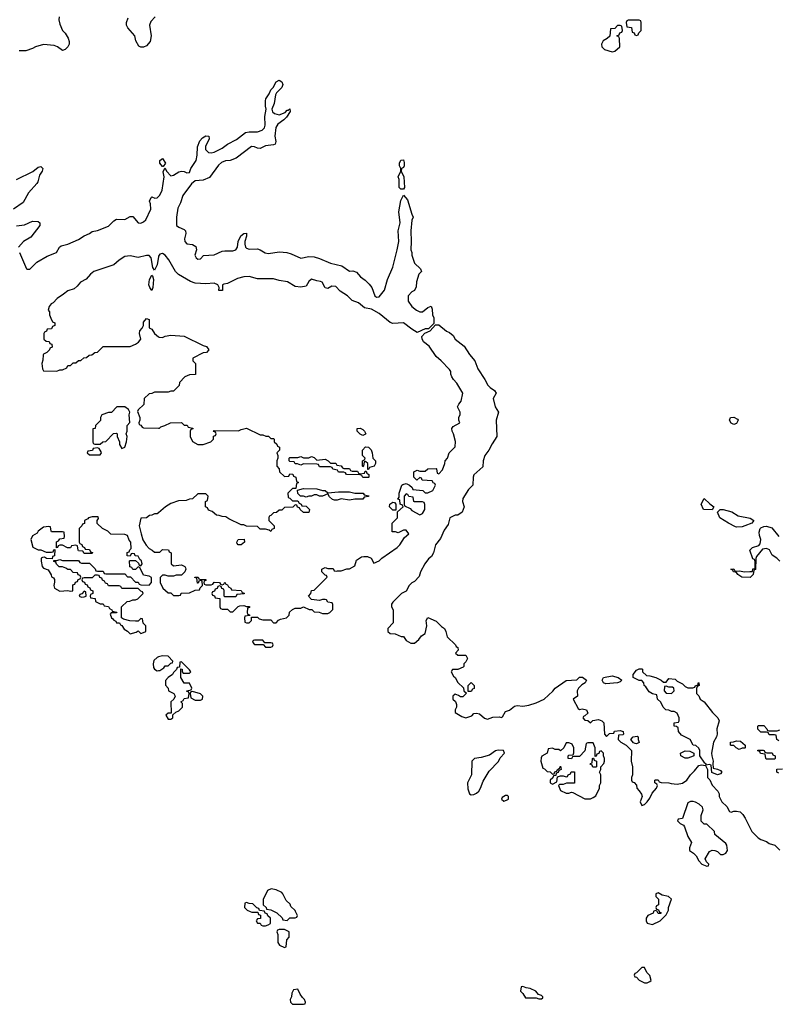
# Model space of a CAD drawing. Header units: inches. Extents: x 2735672 to 2903319, y 894031 to 1029782.
# Tile 142 of 167: x 2858975 to 2864571, y 919314 to 926590. Entities that reach past the tile are written whole.
import ezdxf

# ---------------------------------------------------------------- set-up
doc = ezdxf.new("R2010")
doc.units = ezdxf.units.IN
doc.header["$MEASUREMENT"] = 0
for name, color, linetype in [('C8952', 7, 'Continuous'), ('C8961', 7, 'Continuous'), ('C8962', 7, 'Continuous')]:
    doc.layers.add(name, color=color, linetype=linetype)

msp = doc.modelspace()

# ---------------------------------------------------------------- linework, layer by layer
at = {"layer": 'C8952', "color": 4, "elevation": 4}
for points in [[(2859266, 926610), (2859263, 926590), (2859270, 926558), (2859290, 926511.3), (2859310.7, 926490.7), (2859333.2, 926453.2), (2859338.8, 926430), (2859338.8, 926410), (2859330.8, 926390), (2859310, 926368.7), (2859290, 926362), (2859254, 926390), (2859230, 926400.5), (2859150, 926406), (2859092, 926390), (2859070, 926377.2), (2859019.5, 926360.5), (2858970, 926359.7)], [(2859976, 926610), (2859944.1, 926575.9), (2859934, 926550), (2859946, 926470), (2859938, 926430), (2859910, 926398), (2859890, 926386), (2859870, 926386), (2859855.3, 926395.3), (2859833.6, 926433.6), (2859824, 926470), (2859774, 926530), (2859764, 926550), (2859764, 926570), (2859775.5, 926604.5)], [(2858951, 925409), (2859072.1, 925467.9), (2859110, 925501), (2859130, 925504.7), (2859144.7, 925490), (2859141, 925470), (2859119.8, 925440.2), (2859108.3, 925391.7), (2859100.9, 925379.1), (2859040.5, 925310), (2859000.9, 925239.1), (2858929.3, 925190.7)], [(2858974, 924870), (2859026, 924750), (2859030, 924745.5), (2859050, 924747), (2859102, 924798), (2859176.6, 924843.4), (2859246, 924870), (2859269.2, 924910), (2859281.1, 924918.9), (2859330, 924930.4), (2859410, 924964.6), (2859450, 924992.7), (2859489, 925010), (2859510, 925024.9), (2859550, 925032.7), (2859630, 925064.6), (2859670, 925102.6), (2859690, 925114.9), (2859750, 925112.4), (2859790, 925136.3), (2859810, 925136.3), (2859850, 925088.2), (2859870, 925086.7), (2859890, 925097.1), (2859906.6, 925110), (2859944, 925190), (2859941.2, 925230), (2859934, 925250), (2859944.7, 925275.3), (2859950, 925282), (2859971.6, 925271.6), (2859990, 925274.8), (2860000, 925284.4)], [(2858950, 925065.7), (2859010, 925075.3), (2859070, 925100.4), (2859110, 925099.1), (2859122.8, 925090), (2859124, 925070), (2859055.9, 924984.1), (2859001.6, 924950), (2858966.7, 924910)], [(2860000, 924842.1), (2859999.2, 924840.8), (2859990, 924778), (2859970, 924738), (2859958, 924758), (2859945.1, 924830), (2859930, 924847), (2859910, 924848), (2859850, 924833.7), (2859790, 924844.4), (2859750, 924839.1), (2859710, 924812.8), (2859670, 924778.7), (2859521.6, 924730), (2859497.1, 924710), (2859466.3, 924673.7), (2859423.7, 924650), (2859399.7, 924620.3), (2859378, 924602), (2859330, 924586.6), (2859299.2, 924560.8), (2859250.8, 924530), (2859222, 924498), (2859206.8, 924490), (2859191.3, 924470), (2859184.7, 924444.7), (2859194, 924430), (2859194, 924410), (2859203.6, 924383.6), (2859218, 924358), (2859234, 924350), (2859234, 924330), (2859218, 924322), (2859210, 924306), (2859178, 924302), (2859172.7, 924287.3), (2859158, 924282), (2859154, 924270), (2859154, 924230), (2859170, 924214), (2859192.7, 924212.7), (2859198, 924198), (2859212.7, 924192.7), (2859214, 924170), (2859198, 924162), (2859194, 924150), (2859174, 924130), (2859150, 924118), (2859147.5, 924112.5), (2859145.4, 924074.6), (2859138, 924050), (2859142, 924010), (2859150, 923994), (2859250, 923992), (2859270, 924002), (2859290, 924002), (2859322, 924018), (2859330, 924034), (2859350, 924034), (2859370, 924054), (2859390, 924054), (2859408.4, 924071.6), (2859427.3, 924072.7), (2859448.4, 924091.6), (2859467.3, 924092.7), (2859488.4, 924111.6), (2859507.3, 924112.7), (2859528.4, 924131.6), (2859550, 924134), (2859590, 924174), (2859790, 924174), (2859830, 924192), (2859852.9, 924207.1), (2859868.7, 924230), (2859859.3, 924270), (2859861.2, 924290), (2859878, 924310), (2859888, 924330), (2859890, 924354), (2859910, 924382), (2859930, 924374), (2859932, 924312), (2859950, 924302), (2859970, 924272), (2860000, 924246.6)], [(2860000, 923838), (2859970, 923838), (2859951.6, 923828.4), (2859930, 923826), (2859894, 923790), (2859892.7, 923747.3), (2859850, 923706), (2859845.4, 923694.6), (2859862, 923650), (2859862, 923630), (2859854, 923610), (2859858, 923598), (2859870, 923594), (2859878, 923578), (2859890, 923574), (2860000, 923572.7)], [(2860000, 922946.4), (2859990, 922938), (2859970, 922938), (2859951.6, 922928.4), (2859932.7, 922927.3), (2859911.6, 922908.4), (2859870, 922906), (2859856, 922850), (2859870.7, 922790), (2859885.2, 922745.2), (2859907.5, 922707.5), (2859930, 922682), (2859954, 922670), (2859970, 922654), (2860000, 922654)], [(2860000, 921880.5), (2859990, 921878), (2859966, 921854), (2859961, 921830), (2859964, 921804), (2859970.7, 921790.7), (2859990, 921778.8), (2860000, 921779.9)]]:
    msp.add_lwpolyline(points, dxfattribs=at)
for points in [[(2859950, 924588), (2859935.3, 924610), (2859929.3, 924630), (2859934, 924670), (2859950, 924702), (2859956, 924696), (2859962.8, 924670), (2859958.8, 924610)], [(2859750, 923728), (2859692, 923728), (2859652.7, 923687.3), (2859630, 923688), (2859582, 923670), (2859572, 923650), (2859571.6, 923628.4), (2859534, 923590), (2859531.1, 923568.9), (2859514, 923566), (2859514, 923470), (2859518, 923458), (2859530, 923454), (2859570, 923454), (2859588.4, 923471.6), (2859610, 923474), (2859667.3, 923532.7), (2859690, 923534), (2859694, 923530), (2859694, 923510), (2859711.1, 923471.1), (2859712, 923450), (2859730, 923422), (2859750, 923432), (2859764, 923470), (2859768, 923510), (2859762, 923530), (2859768, 923550), (2859768, 923590), (2859787.3, 923612.7), (2859782, 923670), (2859788, 923690), (2859778, 923710)], [(2859550, 923426), (2859518, 923422), (2859512.7, 923407.3), (2859478, 923402), (2859474, 923390), (2859490, 923374), (2859570, 923374), (2859578, 923390), (2859576.4, 923396.4), (2859562, 923422)], [(2859510, 922917.2), (2859482, 922910), (2859478, 922902), (2859454, 922890), (2859452.7, 922867.3), (2859438, 922862), (2859434, 922850), (2859414, 922830), (2859414, 922730), (2859418, 922718), (2859432.7, 922712.7), (2859438, 922698), (2859454, 922690), (2859458, 922678), (2859490, 922674), (2859498, 922658), (2859512.7, 922652.7), (2859510, 922646), (2859450, 922646), (2859442, 922662), (2859410, 922666), (2859406, 922670), (2859402, 922702), (2859390, 922706), (2859358, 922702), (2859350, 922686), (2859328.4, 922688.4), (2859290, 922706), (2859270, 922706), (2859258, 922702), (2859254, 922690), (2859246, 922686), (2859247.3, 922732.7), (2859262, 922738), (2859270, 922754), (2859302, 922758), (2859306, 922770), (2859302, 922802), (2859290, 922806), (2859210, 922806), (2859206, 922810), (2859202, 922842), (2859190, 922846), (2859150, 922839), (2859112, 922810), (2859104.7, 922795.3), (2859070, 922775.3), (2859058, 922750), (2859071.6, 922691.6), (2859110, 922672), (2859131.6, 922671.6), (2859170, 922654), (2859210, 922654), (2859222, 922658), (2859227.3, 922672.7), (2859234, 922674), (2859232, 922628), (2859218, 922622), (2859214, 922606), (2859172.7, 922607.3), (2859158, 922618), (2859143.6, 922616.4), (2859134, 922610), (2859132, 922588), (2859140.7, 922550), (2859150, 922536), (2859183.6, 922523.6), (2859207.1, 922487.1), (2859210, 922474), (2859224.7, 922464.7), (2859232.7, 922452.7), (2859232.7, 922432.7), (2859225.5, 922410), (2859231.3, 922390), (2859270, 922366.8), (2859330, 922372), (2859350, 922366.8), (2859366, 922370), (2859367.3, 922412.7), (2859382, 922418), (2859387.3, 922432.7), (2859402, 922438), (2859407.3, 922452.7), (2859422, 922458), (2859426, 922470), (2859422, 922482), (2859407.3, 922487.3), (2859402, 922502), (2859370, 922506), (2859350, 922526), (2859330, 922526), (2859316.4, 922536.4), (2859290, 922546), (2859267.3, 922547.3), (2859247.3, 922567.3), (2859242, 922582), (2859227.3, 922587.3), (2859226, 922594), (2859250, 922594), (2859270, 922602), (2859290, 922594), (2859410, 922594), (2859418, 922578), (2859430, 922574), (2859490, 922574), (2859532.7, 922532.7), (2859538, 922518), (2859550, 922514), (2859590, 922514), (2859598, 922498), (2859610, 922494), (2859750, 922494), (2859770, 922474), (2859792.7, 922472.7), (2859830, 922434), (2859850, 922434), (2859858, 922418), (2859870, 922414), (2859930, 922412), (2859948, 922430), (2859947.3, 922467.3), (2859930, 922478), (2859890, 922486), (2859862, 922542), (2859850, 922546), (2859830, 922526), (2859810, 922526), (2859802, 922542), (2859787.3, 922547.3), (2859786, 922590), (2859790, 922594), (2859830, 922594), (2859852.7, 922572.7), (2859858, 922558), (2859870, 922554), (2859878, 922570), (2859875.3, 922590), (2859862, 922602), (2859850, 922626), (2859827.3, 922627.3), (2859822, 922642), (2859810, 922646), (2859798, 922642), (2859790, 922626), (2859767.3, 922627.3), (2859767.3, 922652.7), (2859782, 922658), (2859787.3, 922672.7), (2859798, 922682), (2859795.3, 922730), (2859784, 922744), (2859770, 922778), (2859750, 922786), (2859647.3, 922787.3), (2859626, 922810), (2859586, 922830), (2859547.3, 922867.3), (2859546, 922890), (2859556.4, 922903.6), (2859555.3, 922915.3)], [(2859550, 922486), (2859530, 922486), (2859510, 922466), (2859450, 922466), (2859438, 922462), (2859434, 922450), (2859438, 922438), (2859452.7, 922432.7), (2859458, 922418), (2859472.7, 922412.7), (2859478, 922398), (2859492.7, 922392.7), (2859498, 922378), (2859514, 922370), (2859514, 922350), (2859498, 922342), (2859494, 922330), (2859498, 922318), (2859532.7, 922312.7), (2859534, 922290), (2859570, 922274), (2859590, 922274), (2859598, 922258), (2859630, 922254), (2859638, 922238), (2859654, 922230), (2859658, 922218), (2859692.7, 922212.7), (2859690, 922206), (2859650, 922206), (2859642, 922198), (2859652, 922170), (2859663.5, 922163.5), (2859670, 922152), (2859684.7, 922144.7), (2859690, 922134), (2859712.7, 922132.7), (2859718, 922118), (2859730, 922114), (2859745.4, 922085.4), (2859770.9, 922070.9), (2859790, 922052), (2859835.3, 922064.7), (2859850, 922074), (2859870, 922054), (2859890, 922062), (2859906, 922070), (2859906, 922110), (2859886, 922130), (2859882, 922162), (2859870, 922166), (2859850, 922146), (2859830, 922146), (2859788.9, 922148.9), (2859740.4, 922160.4), (2859726, 922170), (2859726, 922250), (2859768.4, 922291.6), (2859787.3, 922292.7), (2859810, 922302), (2859830, 922302), (2859846, 922310), (2859886, 922350), (2859882, 922362), (2859870, 922366), (2859850, 922386), (2859730, 922386), (2859722, 922402), (2859710, 922406), (2859630, 922406), (2859622, 922422), (2859607.3, 922427.3), (2859602, 922442), (2859587.3, 922447.3), (2859582, 922462), (2859567.3, 922467.3), (2859562, 922482)], [(2859450, 922366), (2859432.7, 922347.3), (2859418, 922342), (2859414, 922330), (2859430, 922322), (2859450, 922324.7), (2859466, 922330), (2859462, 922362)]]:
    msp.add_lwpolyline(points, close=True, dxfattribs=at)
at = {"layer": 'C8961', "color": 4, "elevation": 4}
for points in [[(2860676.5, 920000), (2860690, 919994), (2860734, 919994), (2860738, 919978), (2860752.7, 919972.7), (2860752.7, 919947.3), (2860730, 919946), (2860723.6, 919936.4), (2860722, 919930), (2860730, 919914), (2860750, 919914), (2860758, 919898), (2860770, 919894), (2860790, 919894), (2860810, 919902), (2860826, 919910), (2860826, 919950), (2860807.3, 919967.3), (2860802, 919982), (2860787.3, 919987.3), (2860782.7, 920000)], [(2860854, 920000), (2860874, 919990), (2860912.7, 919952.7), (2860918, 919938), (2860950, 919934), (2860970, 919954), (2861010, 919954), (2861022, 919958), (2861026, 919970), (2861012.7, 920000)], [(2863657.3, 920000), (2863652.7, 919987.3), (2863614, 919970), (2863602, 919950), (2863602, 919930), (2863610, 919914), (2863650, 919904.7), (2863706, 919930), (2863750, 919974), (2863763, 920000)], [(2863697.3, 920000), (2863698, 919998), (2863714, 919990), (2863710, 919986), (2863690, 919986), (2863683, 920000)]]:
    msp.add_lwpolyline(points, dxfattribs=at)
for points in [[(2860930, 919866), (2860890, 919866), (2860878, 919862), (2860874, 919850), (2860882, 919830), (2860882, 919770), (2860894, 919750), (2860930, 919734), (2860942, 919738), (2860948.4, 919791.6), (2860966, 919810), (2860966, 919850)], [(2863590, 919586), (2863570, 919586), (2863530, 919546), (2863518, 919542), (2863514, 919530), (2863518, 919518), (2863530, 919514), (2863550, 919492), (2863590, 919472), (2863610, 919472), (2863630, 919482), (2863638, 919490), (2863630, 919526), (2863608, 919550)], [(2861030, 919426), (2860998, 919422), (2860983.6, 919396.4), (2860982, 919370), (2860972, 919350), (2860974, 919330), (2860990, 919314), (2861070, 919314), (2861082, 919318), (2861086, 919330), (2861078, 919350), (2861063.1, 919363.1), (2861046, 919390)], [(2862690, 919446), (2862678, 919442), (2862674, 919410), (2862690, 919394), (2862710, 919362), (2862790, 919362), (2862810, 919354), (2862830, 919354), (2862838, 919362), (2862838, 919370), (2862830, 919378), (2862807.3, 919387.3), (2862786, 919410), (2862746, 919430), (2862715.3, 919435.3)]]:
    msp.add_lwpolyline(points, close=True, dxfattribs=at)
at = {"layer": 'C8962', "color": 4}
for points, elevation in [([(2863410, 926546), (2863390, 926546), (2863370, 926526), (2863338, 926522), (2863332.7, 926467.3), (2863314, 926450), (2863285.4, 926434.6), (2863272, 926410), (2863274, 926390), (2863294, 926370), (2863350, 926351.3), (2863370, 926358), (2863408, 926390), (2863406, 926450), (2863402, 926462), (2863386, 926470), (2863402, 926478), (2863407.3, 926492.7), (2863422, 926498), (2863426, 926510), (2863422, 926542)], 8), ([(2863550, 926586), (2863470, 926586), (2863458, 926582), (2863454, 926570), (2863458, 926538), (2863492.7, 926532.7), (2863498, 926498), (2863512.7, 926492.7), (2863518, 926478), (2863530, 926474), (2863542, 926478), (2863547.3, 926492.7), (2863566, 926510), (2863566, 926570), (2863562, 926582)], 8), ([(2860030, 925506), (2860009.5, 925529.5), (2860009.2, 925550), (2860030, 925564.7), (2860051, 925530), (2860034, 925506)], 4), ([(2861790, 925338), (2861778, 925350), (2861778, 925410), (2861769.3, 925430), (2861788.7, 925470), (2861788.7, 925490), (2861779, 925510), (2861781.2, 925530), (2861790, 925551.3), (2861810, 925554), (2861814.8, 925534.8), (2861814, 925510), (2861810, 925498), (2861794, 925490), (2861792, 925470), (2861810.8, 925430), (2861816, 925350), (2861810, 925338)], 4), ([(2864250, 923598), (2864228.9, 923608.9), (2864218, 923630), (2864226, 923650), (2864250, 923652), (2864276.9, 923636.9), (2864282, 923630), (2864270, 923606)], 4), ([(2861510, 923518), (2861490, 923526), (2861468, 923550), (2861468, 923570), (2861490, 923572), (2861510, 923562), (2861522, 923550), (2861532, 923530), (2861530, 923526)], 4), ([(2861546, 923266), (2861546, 923310), (2861530, 923326), (2861518, 923322), (2861514, 923290), (2861510, 923286), (2861506, 923290), (2861506, 923330), (2861522, 923338), (2861526, 923350), (2861506, 923370), (2861506, 923410), (2861530, 923434), (2861550, 923432), (2861570.9, 923410.9), (2861578, 923390), (2861582, 923350), (2861602, 923330), (2861602, 923310), (2861594, 923290), (2861558, 923282), (2861550, 923266)], 4), ([(2861170, 923334), (2861230, 923342), (2861254, 923330), (2861270, 923314), (2861310, 923314), (2861318, 923298), (2861350, 923294), (2861358, 923278), (2861370, 923274), (2861410, 923274), (2861418, 923258), (2861430, 923254), (2861470, 923254), (2861478, 923238), (2861490, 923234), (2861522, 923238), (2861527.3, 923252.7), (2861534, 923254), (2861538, 923238), (2861554, 923230), (2861554, 923210), (2861550, 923206), (2861510, 923206), (2861502, 923222), (2861490, 923226), (2861388.4, 923228.4), (2861382, 923242), (2861370, 923246), (2861330, 923246), (2861322, 923262), (2861287.3, 923267.3), (2861282, 923282), (2861270, 923286), (2861190, 923286), (2861182, 923302), (2861170, 923306), (2861070, 923308), (2861050, 923298), (2861027.3, 923307.3), (2861008.4, 923308.4), (2861002, 923322), (2860970, 923326), (2860966, 923330), (2860966, 923350), (2860970, 923354), (2861030, 923354), (2861050, 923362), (2861070, 923352), (2861110, 923352), (2861130, 923362), (2861150, 923354)], 4), ([(2861210, 923112), (2861230, 923112), (2861250, 923094), (2861330, 923101), (2861410, 923101), (2861450, 923091.3), (2861511.1, 923091.1), (2861518, 923078), (2861552.7, 923072.7), (2861550, 923066), (2861518, 923062), (2861510, 923048), (2861450, 923048), (2861410, 923039), (2861350, 923048.7), (2861319.8, 923040.2), (2861300.2, 923040.2), (2861284.7, 923044.7), (2861263.1, 923063.1), (2861250, 923086), (2861210, 923068), (2861188.9, 923068.9), (2861170, 923078), (2861150, 923078), (2861130, 923068.7), (2861110, 923068.7), (2861090, 923062), (2861070, 923068), (2861048, 923068), (2861028.4, 923088.4), (2861026, 923114), (2861070, 923124.7), (2861170, 923122)], 4), ([(2861830, 923086), (2861814, 923070), (2861814, 923010), (2861818, 922998), (2861858, 922978), (2861870, 922962), (2861930, 922932), (2861950, 922942), (2861968, 922970), (2861967.3, 923007.3), (2861962, 923022), (2861950, 923026), (2861890, 923026), (2861886, 923030), (2861882, 923062), (2861850, 923066), (2861842, 923082)], 4), ([(2864090, 922968), (2864026, 922970), (2864008, 923010), (2864030, 923052), (2864071.6, 923011.6), (2864102, 922990)], 4), ([(2861730, 922966), (2861706, 922990), (2861708, 923010), (2861730, 923024.7), (2861742, 923022), (2861754, 923010), (2861754, 922966), (2861750, 922966)], 4), ([(2864270, 922839), (2864262, 922842), (2864210, 922869), (2864146, 922910), (2864128, 922952), (2864148.4, 922971.6), (2864170, 922971.3), (2864234.4, 922954.4), (2864282.8, 922922.8), (2864370, 922906), (2864398, 922890), (2864382, 922870), (2864330, 922849.3), (2864310, 922842.7)], 4), ([(2860588.4, 922708.4), (2860580.4, 922720.4), (2860578, 922730), (2860588, 922750), (2860631.6, 922751.6), (2860634, 922730), (2860610, 922708.7)], 4), ([(2860770, 922006), (2860710, 922006), (2860698, 922002), (2860694, 921990), (2860710, 921974), (2860774, 921974), (2860790, 921954), (2860830, 921954), (2860842, 921958), (2860846, 921970), (2860842, 921982), (2860830, 921986), (2860786, 921986)], 4), ([(2860170, 921846), (2860158, 921842), (2860154, 921806), (2860138, 921802), (2860132.7, 921787.3), (2860110, 921766), (2860102, 921750), (2860072, 921730), (2860052.7, 921707.3), (2860052.7, 921672.7), (2860071.3, 921651.3), (2860074, 921630), (2860114, 921610), (2860122, 921590), (2860114, 921570), (2860092, 921550), (2860094, 921466), (2860070, 921466), (2860054, 921450), (2860070, 921422), (2860090, 921422), (2860106, 921430), (2860106, 921454), (2860128, 921472), (2860150, 921482), (2860178, 921510), (2860178, 921538), (2860166, 921550), (2860182, 921558), (2860190, 921574), (2860222, 921578), (2860226, 921610), (2860222, 921622), (2860210, 921626), (2860208.4, 921631.6), (2860242, 921638), (2860246, 921650), (2860230, 921686), (2860190, 921688), (2860166, 921730), (2860166, 921794), (2860174, 921790), (2860174, 921770), (2860182, 921762), (2860230, 921762), (2860238, 921770), (2860230, 921786)], 4), ([(2863303.1, 921683.1), (2863286, 921690), (2863278, 921710), (2863286, 921730), (2863350, 921741), (2863394, 921730), (2863422, 921710), (2863410, 921698), (2863390, 921688.7)], 4), ([(2863730, 921694), (2863750, 921694), (2863770, 921722), (2863816, 921716), (2863830, 921702), (2863870, 921682), (2863890, 921662), (2863910, 921652), (2863947.3, 921652.7), (2863962, 921658), (2863966, 921670), (2863986, 921674), (2863986, 921686), (2863989.1, 921690.9), (2863992, 921690), (2863994, 921670), (2863978, 921662), (2863972.7, 921647.3), (2863974, 921610), (2863990, 921594), (2864002, 921570), (2864031.3, 921550), (2864091, 921470), (2864130.8, 921430.8), (2864141, 921410), (2864124.7, 921350), (2864126, 921310), (2864121, 921290), (2864098.8, 921250), (2864084.7, 921170), (2864086, 921150), (2864098, 921110), (2864094, 921094), (2864098, 921058), (2864130, 921052), (2864150, 921042), (2864162, 921030), (2864150, 921018), (2864130, 921008.7), (2864087.3, 921027.3), (2864082, 921082), (2864070, 921086), (2864042, 921082), (2864046, 921090), (2864035.3, 921095.3), (2863998, 921150), (2863998, 921190), (2863990, 921206), (2863970, 921226), (2863948.9, 921228.9), (2863926, 921270), (2863862, 921302), (2863842, 921330), (2863838, 921358), (2863827.3, 921367.3), (2863808, 921370), (2863810, 921394), (2863842, 921398), (2863846, 921410), (2863846, 921430), (2863830, 921466), (2863810, 921478), (2863790, 921478), (2863770, 921488), (2863748, 921490), (2863728, 921510), (2863710, 921546), (2863686, 921570), (2863682, 921602), (2863650, 921608), (2863623.1, 921623.1), (2863600.4, 921660.4), (2863588, 921670), (2863586, 921690), (2863570, 921706), (2863550, 921708), (2863506, 921730), (2863506, 921750), (2863530, 921782), (2863550, 921792), (2863570, 921794), (2863574, 921790), (2863574, 921770), (2863603.6, 921743.6), (2863630, 921742), (2863674, 921730), (2863714, 921710)], 4), ([(2862286, 921626), (2862286, 921670), (2862310, 921692), (2862332, 921670), (2862331.6, 921648.4), (2862318, 921642), (2862310, 921626)], 4), ([(2863750, 921666), (2863738, 921662), (2863734, 921630), (2863750, 921614), (2863790, 921612), (2863808, 921630), (2863806, 921650), (2863796.4, 921656.4), (2863770, 921658)], 4), ([(2860250, 921626), (2860238, 921622), (2860234, 921610), (2860238, 921578), (2860270, 921562), (2860310, 921562), (2860326, 921570), (2860328, 921590), (2860310, 921608)], 4), ([(2863530, 921238), (2863520.4, 921240.4), (2863507.3, 921247.3), (2863488.7, 921271.3), (2863506, 921290), (2863534.4, 921294.4), (2863542, 921290), (2863542, 921270), (2863550, 921248)], 4), ([(2863210, 921246), (2863170, 921246), (2863158, 921242), (2863150, 921186), (2863110, 921146), (2863070, 921146), (2863058, 921142), (2863050, 921128), (2863026, 921130), (2863026, 921150), (2863030, 921154), (2863062, 921158), (2863067.3, 921172.7), (2863068, 921210), (2863055.3, 921235.3), (2863050, 921238), (2863030, 921246), (2863010, 921246), (2862994, 921210), (2862970, 921188), (2862956.4, 921196.4), (2862930, 921198), (2862910, 921206), (2862878, 921202), (2862871.3, 921168.7), (2862831.6, 921148.4), (2862825.4, 921134.6), (2862824.7, 921110), (2862838, 921058), (2862850, 921054), (2862870, 921034), (2862892.7, 921032.7), (2862910, 921014), (2862922, 921018), (2862927.3, 921032.7), (2862942, 921038), (2862946, 921050), (2862962, 921058), (2862970, 921074), (2862974, 921050), (2862958, 921042), (2862952.7, 921027.3), (2862938, 921022), (2862934, 921006), (2862918, 921002), (2862912.7, 920987.3), (2862894, 920970), (2862894, 920950), (2862910, 920942), (2862942, 920958), (2862946, 920994), (2862970, 921002), (2862990, 921002), (2863010, 920994), (2863022, 920998), (2863026, 921010), (2863042, 921018), (2863048.4, 921031.6), (2863071.6, 921031.6), (2863072.7, 920947.3), (2863012.7, 920947.3), (2862990, 920938), (2862962, 920938), (2862954, 920930), (2862970, 920894), (2863010, 920874), (2863030, 920874), (2863050, 920882), (2863059.6, 920879.6), (2863150, 920832), (2863190, 920832), (2863210, 920842), (2863230, 920854), (2863258, 920910), (2863258, 920930), (2863266, 920950), (2863266, 921010), (2863258, 921030), (2863266, 921050), (2863266, 921070), (2863290, 921094), (2863295.3, 921110), (2863295.3, 921130), (2863286, 921150), (2863286, 921170), (2863270, 921186), (2863258, 921182), (2863252.7, 921167.3), (2863238, 921162), (2863232.7, 921147.3), (2863226, 921146), (2863226, 921210)], 4), ([(2864290, 921198), (2864266, 921210), (2864250, 921226), (2864230, 921226), (2864226, 921230), (2864226, 921250), (2864247.3, 921252.7), (2864270, 921262), (2864299.6, 921259.6), (2864334, 921230), (2864334, 921210), (2864330, 921206), (2864310, 921206)], 4), ([(2862510, 921192), (2862490, 921186), (2862443.8, 921156.2), (2862382.5, 921137.5), (2862334, 921130), (2862314, 921110), (2862310.9, 921009.1), (2862282, 920950), (2862285.4, 920905.4), (2862298, 920870), (2862310, 920862.8), (2862330, 920864), (2862350, 920874), (2862366, 920890), (2862378, 920910), (2862397, 920963), (2862443.3, 921036.7), (2862512, 921108), (2862524.5, 921135.5), (2862555.3, 921170), (2862548.7, 921188.7)], 4), ([(2863890, 921134), (2863859, 921150), (2863855.3, 921170), (2863890, 921186.8), (2863924.7, 921184.7), (2863954, 921170), (2863954, 921150), (2863950, 921148), (2863910, 921134)], 4), ([(2864490, 921126), (2864486, 921130), (2864482, 921162), (2864447.3, 921167.3), (2864442, 921182), (2864427.3, 921187.3), (2864427.3, 921192.7), (2864467.3, 921192.7), (2864474, 921190), (2864478, 921178), (2864492.7, 921172.7), (2864531.6, 921171.6), (2864538, 921158), (2864554, 921150), (2864554, 921130), (2864550, 921126)], 4), ([(2863230, 921066), (2863207.3, 921067.3), (2863202, 921082), (2863188.4, 921088.4), (2863190, 921094), (2863202, 921098), (2863206, 921130), (2863210, 921134), (2863214, 921134), (2863218, 921118), (2863234, 921110), (2863234, 921070)], 4), ([(2862578, 920858), (2862563.6, 920856.4), (2862538, 920842), (2862534, 920830), (2862550, 920814), (2862570, 920822), (2862586, 920830), (2862586, 920850)], 4), ([(2863950, 920812.7), (2863930, 920812.3), (2863910, 920802), (2863870, 920686), (2863838, 920682), (2863834, 920670), (2863854, 920650), (2863876.9, 920636.9), (2863885.4, 920625.4), (2863910, 920554), (2863938, 920510), (2863922, 920470), (2863922, 920450), (2863951.1, 920431.1), (2863971.1, 920411.1), (2863990, 920374), (2864014, 920350), (2864050, 920334), (2864062, 920338), (2864066, 920350), (2864047.3, 920367.3), (2864038, 920390), (2864070, 920442), (2864090, 920452), (2864110, 920451.3), (2864130, 920442), (2864150, 920422), (2864170, 920422), (2864190, 920431.3), (2864204, 920450), (2864199, 920490), (2864190, 920502), (2864108.7, 920568.7), (2864106, 920590), (2864050, 920646), (2864030, 920646), (2864008.4, 920668.4), (2864009, 920709), (2864022, 920750), (2864018, 920770), (2863992.5, 920792.5), (2863966.8, 920806.8)], 4)]:
    msp.add_lwpolyline(points, close=True, dxfattribs=dict(at, elevation=elevation))
at = {"layer": 'C8962', "color": 4, "elevation": 4}
for points in [[(2860000, 925284.4), (2860010, 925294), (2860027.8, 925330), (2860040.7, 925430), (2860035.3, 925464.7), (2860046, 925494), (2860050, 925494), (2860058, 925470), (2860090, 925436), (2860110, 925440.7), (2860150, 925466), (2860170, 925470.6), (2860190, 925468), (2860210, 925459.1), (2860230, 925461), (2860239.6, 925490), (2860276.9, 925550), (2860284.5, 925590), (2860287.8, 925650), (2860306, 925694), (2860323.6, 925716.4), (2860350, 925730.6), (2860371.3, 925730), (2860374.8, 925710), (2860346.2, 925653.8), (2860348.2, 925630), (2860368.1, 925608.1), (2860390, 925605.3), (2860410, 925610.4), (2860470, 925641.3), (2860509.8, 925670.2), (2860574.9, 925705.1), (2860642.7, 925757.3), (2860670, 925762), (2860730, 925761.3), (2860766, 925774), (2860782.7, 925790), (2860786.6, 925810), (2860785.4, 925874.6), (2860795.3, 925930), (2860789.2, 925950.8), (2860789, 925990), (2860793.6, 926006.4), (2860818, 926042), (2860829.1, 926070.9), (2860848, 926090), (2860868, 926130), (2860890, 926142), (2860911.1, 926131.1), (2860918, 926110), (2860911.3, 926090), (2860872, 926050), (2860864.7, 926035.3), (2860854.8, 925970), (2860836, 925930), (2860841, 925910), (2860856.8, 925896.8), (2860890, 925886.8), (2860934.6, 925905.4), (2860950, 925922), (2860958, 925922), (2860970, 925932), (2860971.6, 925911.6), (2860946, 925870), (2860926, 925850), (2860881.3, 925818.7), (2860866, 925794), (2860859.3, 925730), (2860867.3, 925690), (2860861, 925670), (2860850, 925664.5), (2860790, 925658.9), (2860750, 925638.7), (2860730, 925640.7), (2860710, 925651.3), (2860687.7, 925652.3), (2860572.3, 925567.7), (2860530.2, 925549.8), (2860493.8, 925546.2), (2860464.1, 925535.9), (2860444.2, 925515.8), (2860377.1, 925422.9), (2860330, 925403.1), (2860270, 925398.7), (2860243.6, 925376.4), (2860180.3, 925290), (2860162.8, 925237.2), (2860142.3, 925197.7), (2860133.1, 925130), (2860133.4, 925070), (2860150, 925057.1), (2860190, 925039.3), (2860198.4, 925030), (2860202, 925010), (2860192.4, 924970), (2860194.9, 924950), (2860210, 924933), (2860250, 924928.4), (2860274.4, 924914.4), (2860279.3, 924890), (2860268.5, 924850), (2860278, 924830), (2860290, 924819.3), (2860310, 924823), (2860333.4, 924846.6), (2860410, 924852), (2860470, 924878.9), (2860490, 924883.1), (2860550, 924883.1), (2860571.2, 924888.8), (2860582.9, 924910), (2860588.3, 924951.7), (2860608.3, 924991.7), (2860630, 925010.7), (2860650, 925011.3), (2860650.5, 924990.5), (2860637.6, 924950), (2860637, 924930), (2860641.6, 924910), (2860650, 924901.6), (2860670, 924895.3), (2860730, 924896.5), (2860750.2, 924890.2), (2860788, 924868), (2860810, 924863.1), (2860893.8, 924873.8), (2860948.5, 924868.5), (2860980.4, 924860.4), (2861050, 924828.2), (2861110, 924840.5), (2861150, 924838), (2861190, 924825.5), (2861270, 924790.7), (2861354, 924770), (2861410, 924731.3), (2861434.4, 924734.4), (2861463.5, 924723.5), (2861490.9, 924690.9), (2861526.4, 924666.4), (2861556.8, 924636.8), (2861576, 924610), (2861598.8, 924550), (2861610, 924540.7), (2861630, 924542.8), (2861670, 924592), (2861692.3, 924670), (2861730, 924762), (2861763.7, 924890), (2861774.5, 924950), (2861769.2, 925030), (2861786, 925090), (2861775.1, 925170), (2861790, 925254), (2861810, 925294), (2861838, 925258), (2861870, 925154), (2861882, 925130), (2861871.6, 925108.4), (2861864, 925030), (2861866.8, 924950), (2861862.8, 924890), (2861871, 924870), (2861871.3, 924850), (2861891.1, 924791.1), (2861934, 924750), (2861942, 924730), (2861922, 924710), (2861906.4, 924653.6), (2861903.6, 924616.4), (2861892, 924590), (2861870, 924578), (2861844.7, 924550), (2861844.7, 924510), (2861872, 924470), (2861904.5, 924444.5), (2861930, 924431.3), (2861950, 924431.3), (2861990, 924462), (2862012.7, 924472.7), (2862022, 924450), (2862024.7, 924410), (2862032.7, 924387.3), (2862034, 924346), (2861994, 924306), (2861970, 924306), (2861910, 924278), (2861870, 924302), (2861810, 924349.2), (2861730, 924344), (2861710, 924353.2), (2861630, 924419.3), (2861574, 924450), (2861521, 924461), (2861478, 924498), (2861430, 924516), (2861396, 924550), (2861342.9, 924582.9), (2861310, 924617.2), (2861279.6, 924620.4), (2861250, 924604), (2861230, 924609), (2861208, 924650), (2861196.5, 924656.5), (2861170, 924659.3), (2861130, 924672), (2861110, 924655.3), (2861090, 924622), (2861050, 924614), (2861010, 924619.3), (2860953.1, 924653.1), (2860890, 924663.6), (2860850, 924675.6), (2860730, 924675.1), (2860670, 924692), (2860630, 924689.6), (2860582.9, 924677.1), (2860510, 924641.2), (2860483.5, 924636.5), (2860472, 924630), (2860472, 924590), (2860450, 924588), (2860446, 924590), (2860448, 924610), (2860438, 924630), (2860410, 924642.7), (2860350, 924638), (2860270, 924642.9), (2860236.2, 924656.2), (2860147.7, 924707.7), (2860124.7, 924730), (2860076.4, 924816.4), (2860050, 924849.7), (2860030, 924862.9), (2860010, 924858), (2860000, 924842.1)], [(2860000, 922654), (2860010, 922654), (2860030, 922674), (2860072.7, 922672.7), (2860078, 922658), (2860094, 922650), (2860094, 922570), (2860110, 922554), (2860170, 922562), (2860194, 922550), (2860199.6, 922539.6), (2860202, 922530), (2860194, 922510), (2860170, 922486), (2860130, 922486), (2860110, 922478), (2860070, 922478), (2860050, 922486), (2860030, 922486), (2860012.7, 922467.3), (2860012, 922430), (2860032, 922390), (2860070, 922354), (2860090, 922354), (2860110, 922334), (2860150, 922334), (2860162, 922338), (2860168, 922352), (2860230, 922354), (2860270, 922374), (2860302, 922378), (2860307.3, 922392.7), (2860326, 922410), (2860322, 922442), (2860310, 922446), (2860298, 922442), (2860292.7, 922427.3), (2860287.3, 922427.3), (2860282, 922462), (2860267.3, 922467.3), (2860268.4, 922471.6), (2860291.6, 922471.6), (2860298, 922458), (2860310, 922454), (2860350, 922454), (2860352.7, 922447.3), (2860338, 922442), (2860334, 922430), (2860338, 922418), (2860350, 922414), (2860390, 922414), (2860402, 922418), (2860410, 922434), (2860451.6, 922431.6), (2860458, 922418), (2860470, 922414), (2860482, 922418), (2860490, 922434), (2860498, 922418), (2860510, 922414), (2860518, 922398), (2860534, 922390), (2860538, 922378), (2860611.6, 922371.6), (2860618, 922358), (2860632.7, 922352.7), (2860632.7, 922347.3), (2860578, 922342), (2860570, 922326), (2860490, 922326), (2860486, 922330), (2860486, 922370), (2860482, 922382), (2860467.3, 922387.3), (2860462, 922402), (2860450, 922406), (2860438, 922402), (2860432.7, 922387.3), (2860418, 922382), (2860412.7, 922367.3), (2860398, 922362), (2860394, 922350), (2860398, 922338), (2860412.7, 922332.7), (2860418, 922318), (2860452.7, 922312.7), (2860454, 922250), (2860458, 922238), (2860470, 922234), (2860510, 922234), (2860530, 922214), (2860550, 922214), (2860587.3, 922252.7), (2860600.4, 922259.6), (2860630, 922262), (2860650, 922254), (2860672.7, 922252.7), (2860672.7, 922247.3), (2860658, 922242), (2860654, 922210), (2860658, 922198), (2860672.7, 922192.7), (2860674, 922186), (2860638, 922182), (2860634, 922170), (2860638, 922138), (2860650, 922134), (2860670, 922134), (2860686, 922150), (2860686, 922174), (2860730, 922174), (2860743.6, 922163.6), (2860770, 922154), (2860830, 922154), (2860850, 922134), (2860870, 922134), (2860887.3, 922152.7), (2860900.4, 922159.6), (2860946, 922170), (2860966, 922190), (2860967.3, 922212.7), (2860988.4, 922231.6), (2861010, 922242), (2861050, 922242), (2861070, 922252), (2861112.7, 922232.7), (2861131.6, 922231.6), (2861150, 922214), (2861187.3, 922212.7), (2861210, 922202), (2861250, 922202), (2861266, 922210), (2861287.3, 922232.7), (2861287.3, 922267.3), (2861282, 922282), (2861250, 922286), (2861242, 922302), (2861230, 922306), (2861210, 922306), (2861190, 922298), (2861130, 922306), (2861108, 922330), (2861126, 922350), (2861128.9, 922371.1), (2861150, 922374), (2861246, 922470), (2861242, 922482), (2861230, 922486), (2861206, 922510), (2861206, 922530), (2861230, 922542), (2861250, 922534), (2861290, 922534), (2861298, 922518), (2861314, 922514), (2861322, 922518), (2861350, 922518), (2861390, 922531.3), (2861410, 922532), (2861450, 922554), (2861463.1, 922596.9), (2861500.4, 922619.6), (2861516.4, 922623.6), (2861543.6, 922623.6), (2861570.9, 922610.9), (2861590, 922574), (2861630, 922592), (2861649.1, 922610.9), (2861762, 922690), (2861782, 922710), (2861816.4, 922763.6), (2861848, 922790), (2861830, 922818), (2861810, 922818), (2861770, 922798), (2861750, 922806), (2861726, 922806), (2861726, 922870), (2861766, 922910), (2861766, 922954), (2861806, 922990), (2861802, 923002), (2861786, 923010), (2861782, 923042), (2861768, 923048), (2861778, 923062), (2861778, 923090), (2861798, 923150), (2861804, 923156), (2861830, 923162), (2861854, 923150), (2861872.7, 923132.7), (2861878, 923118), (2861951.6, 923111.6), (2861970, 923094), (2861990, 923094), (2862026, 923110), (2862046, 923150), (2862042, 923162), (2862030, 923166), (2862022, 923182), (2861948.4, 923188.4), (2861942, 923202), (2861930, 923206), (2861907.3, 923187.3), (2861886, 923210), (2861886, 923250), (2861910, 923262), (2861930, 923254), (2861970, 923254), (2861990, 923272), (2862050, 923274), (2862054, 923270), (2862058, 923238), (2862070, 923234), (2862096.4, 923263.6), (2862115.3, 923310), (2862118, 923330), (2862135.3, 923350), (2862146, 923390), (2862190, 923434), (2862193.6, 923473.6), (2862178, 923530), (2862168, 923550), (2862166, 923570), (2862176.4, 923583.6), (2862226, 923610), (2862218, 923630), (2862218, 923650), (2862227.3, 923672.7), (2862228, 923690), (2862208, 923730), (2862218, 923750), (2862235.3, 923770), (2862248, 923830), (2862203.1, 923903.1), (2862178, 923930), (2862166, 923950), (2862158, 923970), (2862158, 923990), (2862150, 924006), (2862088.7, 924070), (2862050, 924102), (2861998, 924178), (2861958, 924210), (2861947.3, 924232.7), (2861946, 924250), (2861967.3, 924272.7), (2862006, 924290), (2862046, 924334), (2862070, 924334), (2862127.5, 924287.5), (2862150, 924278), (2862176.3, 924256.3), (2862191.3, 924230), (2862256.8, 924176.8), (2862295.9, 924115.9), (2862336, 924070), (2862358, 924010), (2862410, 923932), (2862431.3, 923890), (2862450, 923871.3), (2862482, 923850), (2862494, 923830), (2862471.3, 923790), (2862486.8, 923730), (2862511.3, 923690), (2862494.8, 923630), (2862498, 923510), (2862463.5, 923456.5), (2862441, 923410), (2862411.3, 923370), (2862398, 923330), (2862394.8, 923285.2), (2862330, 923226), (2862324.7, 923210), (2862322, 923150), (2862290, 923118), (2862247.1, 923052.9), (2862244.7, 923030), (2862258, 922990), (2862242, 922950), (2862211, 922929), (2862190, 922928.7), (2862152, 922910), (2862139.8, 922860.2), (2862110, 922818), (2862083.5, 922756.5), (2862046.8, 922710), (2862031, 922650), (2862017.3, 922622.7), (2861995.3, 922604.7), (2861966, 922570), (2861936, 922510), (2861925.4, 922474.6), (2861890, 922438), (2861870, 922428), (2861852, 922410), (2861830, 922366), (2861794, 922350), (2861730, 922286), (2861722, 922270), (2861722, 922250), (2861732, 922230), (2861732.7, 922132.7), (2861694, 922090), (2861694, 922070), (2861710, 922054), (2861747.3, 922052.7), (2861792.7, 922032.7), (2861810, 922032), (2861830, 922002), (2861863.6, 921983.6), (2861890, 921982), (2861922, 922010), (2861943.1, 922036.9), (2861970, 922054), (2861982, 922110), (2861978, 922150), (2861988.4, 922171.6), (2862050, 922144.7), (2862090, 922104.7), (2862112, 922090), (2862122, 922070), (2862132, 922030), (2862194, 921970), (2862198, 921958), (2862211.6, 921951.6), (2862214, 921930), (2862194, 921910), (2862210, 921894), (2862270, 921894), (2862282, 921870), (2862270, 921846), (2862254, 921830), (2862254, 921810), (2862250, 921806), (2862210, 921788), (2862172.7, 921787.3), (2862162, 921770), (2862179.6, 921739.6), (2862192, 921730), (2862211.6, 921691.6), (2862252.7, 921652.7), (2862254, 921630), (2862274, 921614), (2862247.3, 921587.3), (2862230, 921586), (2862216.4, 921596.4), (2862190, 921606), (2862174, 921590), (2862174, 921570), (2862192.7, 921552.7), (2862202, 921530), (2862202, 921510), (2862192, 921490), (2862192, 921470), (2862239.8, 921439.8), (2862270, 921431), (2862313.2, 921446.8), (2862330, 921462), (2862350, 921464.7), (2862370, 921461), (2862407.5, 921427.5), (2862430, 921421), (2862470, 921436), (2862518, 921438), (2862530, 921434), (2862542, 921438), (2862563.1, 921476.9), (2862593.6, 921486.4), (2862630, 921516), (2862650, 921521), (2862690, 921518), (2862734.6, 921525.4), (2862790, 921541), (2862848, 921570), (2862912.1, 921627.9), (2862930, 921650.8), (2863010, 921706.8), (2863088.7, 921711.3), (2863110, 921731.3), (2863130.9, 921730.9), (2863162, 921710), (2863151.1, 921688.9), (2863126, 921674), (2863102, 921650), (2863092, 921630), (2863094, 921590), (2863062, 921570), (2863099.6, 921499.6), (2863110, 921492), (2863130, 921498), (2863162, 921490), (2863170, 921466), (2863150, 921446), (2863138, 921442), (2863134, 921430), (2863150, 921414), (2863171.6, 921411.6), (2863190, 921394), (2863208.7, 921411.3), (2863250, 921418), (2863274, 921410), (2863290, 921394), (2863294, 921310), (2863310, 921294), (2863330, 921314), (2863362, 921318), (2863368.4, 921331.6), (2863410, 921338), (2863432, 921330), (2863434, 921310), (2863430, 921306), (2863398, 921302), (2863394, 921270), (2863414, 921250), (2863454, 921230), (2863494, 921190), (2863492, 921110), (2863502, 921070), (2863502, 921010), (2863494, 920990), (2863494, 920970), (2863498, 920958), (2863512.7, 920952.7), (2863530, 920934), (2863532, 920910), (2863551.1, 920891.1), (2863566.4, 920866.4), (2863571.3, 920850), (2863558, 920810), (2863570, 920782), (2863590, 920791.3), (2863610, 920811.3), (2863630, 920838), (2863646.8, 920873.2), (2863678, 920910), (2863686, 920930), (2863682, 920942), (2863666, 920950), (2863666, 920970), (2863670, 920974), (2863690, 920974), (2863698, 920958), (2863712.7, 920952.7), (2863768.4, 920951.6), (2863785.5, 920945.5), (2863830, 920941.6), (2863870, 920948), (2863901.2, 920970), (2863929.4, 921010.6), (2863960.2, 921039.8), (2863990, 921078), (2864010, 921084.7), (2864039.6, 921079.6), (2864054, 921050), (2864054, 920990), (2864071.6, 920971.6), (2864090, 920934), (2864132, 920890), (2864142, 920870), (2864142, 920850), (2864162, 920810), (2864196.9, 920776.9), (2864218, 920738), (2864230, 920734), (2864250, 920742), (2864270, 920742), (2864295.3, 920735.3), (2864316.9, 920716.9), (2864334, 920690), (2864382, 920590), (2864430, 920544.7), (2864450, 920531.3), (2864490, 920518), (2864510, 920502), (2864552, 920490), (2864590, 920454)], [(2860000, 924246.6), (2860003.6, 924243.6), (2860030, 924242), (2860048.4, 924251.6), (2860090, 924258), (2860190, 924252), (2860330, 924182), (2860355.3, 924175.3), (2860372, 924150), (2860354, 924130), (2860330, 924128), (2860254, 924090), (2860254, 924070), (2860274, 924050), (2860272.7, 923967.3), (2860230, 923966), (2860194, 923950), (2860154, 923910), (2860152.7, 923887.3), (2860110, 923846), (2860090, 923846), (2860070, 923838), (2860000, 923838)], [(2860000, 923572.7), (2860007.3, 923572.7), (2860018, 923582), (2860046, 923590), (2860088.4, 923611.6), (2860170, 923614), (2860190, 923594), (2860212.7, 923592.7), (2860218, 923578), (2860252.7, 923572.7), (2860252.7, 923567.3), (2860238, 923562), (2860234, 923550), (2860234, 923510), (2860250, 923474), (2860290, 923452), (2860330, 923452), (2860386, 923470), (2860406, 923490), (2860407.3, 923512.7), (2860422, 923518), (2860426, 923530), (2860422, 923542), (2860407.3, 923547.3), (2860410, 923554), (2860590, 923552), (2860610, 923562), (2860650, 923571.3), (2860750, 923522), (2860770, 923522), (2860792.7, 923512.7), (2860811.6, 923511.6), (2860830, 923494), (2860850, 923494), (2860854, 923490), (2860854, 923470), (2860872.7, 923452.7), (2860878, 923438), (2860894, 923430), (2860894, 923410), (2860874, 923390), (2860882, 923370), (2860882, 923350), (2860874, 923330), (2860874, 923290), (2860891.6, 923271.6), (2860894, 923250), (2860930, 923214), (2860962, 923218), (2860970, 923234), (2860992.7, 923232.7), (2860998, 923218), (2861014, 923210), (2861018, 923178), (2861034, 923170), (2861018, 923162), (2861014, 923126), (2860990, 923126), (2860954, 923090), (2860958, 923058), (2860970, 923054), (2860990, 923034), (2861030, 923034), (2861038, 923018), (2861054, 923010), (2861058, 922998), (2861090, 922994), (2861114, 922970), (2861111.3, 922948.7), (2861070, 922948), (2861046, 922970), (2861042, 922982), (2861027.3, 922987.3), (2861022, 923002), (2861010, 923006), (2860992, 922988), (2860930, 922986), (2860910, 922966), (2860890, 922966), (2860871.6, 922948.4), (2860850, 922946), (2860830, 922926), (2860818, 922922), (2860814, 922910), (2860814, 922890), (2860854, 922850), (2860854, 922830), (2860838, 922822), (2860830, 922808.7), (2860818, 922818), (2860790, 922826), (2860750, 922826), (2860730, 922846), (2860650, 922848), (2860630, 922858), (2860610, 922858), (2860520.4, 922900.4), (2860496.4, 922916.4), (2860470, 922918), (2860447.3, 922927.3), (2860428.4, 922928.4), (2860396.4, 922956.4), (2860370, 922966), (2860362, 922982), (2860346, 922990), (2860346, 923030), (2860362, 923038), (2860366, 923070), (2860350, 923086), (2860290, 923086), (2860251.6, 923048.4), (2860230, 923048), (2860203.6, 923036.4), (2860146.4, 923033.6), (2860090, 923015.3), (2860052, 922990), (2860000, 922946.4)], [(2864589.1, 922589.1), (2864568, 922610), (2864533.6, 922633.6), (2864513.2, 922673.2), (2864490, 922682), (2864462, 922678), (2864416.9, 922623.1), (2864411.1, 922608.9), (2864410, 922526), (2864398, 922522), (2864392, 922490), (2864371, 922469), (2864309.3, 922469.3), (2864278, 922490), (2864270, 922506), (2864246, 922510), (2864242, 922522), (2864228, 922530), (2864250, 922532), (2864258, 922518), (2864270, 922514), (2864290, 922518), (2864330, 922511), (2864368.9, 922511.1), (2864387.3, 922512.7), (2864390, 922532), (2864406, 922534), (2864407.3, 922587.3), (2864402, 922602), (2864390, 922606), (2864369, 922670), (2864388, 922690), (2864434.6, 922705.4), (2864444, 922716), (2864449.2, 922750), (2864438.6, 922778.6), (2864436.5, 922803.5), (2864444, 922830), (2864450, 922836), (2864470, 922846), (2864490, 922846.8), (2864530, 922834.8), (2864582, 922770)], [(2860000, 921779.9), (2860010, 921781), (2860040.2, 921799.8), (2860050, 921814), (2860070, 921814), (2860090, 921834), (2860102, 921838), (2860106, 921850), (2860070, 921886), (2860030, 921888), (2860000, 921880.5)], [(2864582, 921262), (2864566, 921270), (2864562, 921302), (2864550, 921306), (2864510, 921306), (2864502, 921322), (2864490, 921326), (2864450, 921326), (2864428, 921348), (2864426, 921370), (2864430, 921374), (2864470, 921374), (2864494, 921350), (2864498, 921338), (2864510, 921334), (2864570, 921334), (2864590, 921342)], [(2864582, 921022), (2864566, 921030), (2864567.3, 921052.7), (2864610, 921054)], [(2861012.7, 920000), (2861010, 920006), (2860978, 920038), (2860972.9, 920052.9), (2860942, 920082), (2860919, 920130), (2860910, 920139), (2860870, 920159), (2860832, 920168), (2860804.7, 920155.3), (2860772.7, 920087.3), (2860774, 920050), (2860794, 920030), (2860798, 920018), (2860830, 920012), (2860854, 920000)], [(2863763, 920000), (2863768, 920010), (2863768, 920030), (2863788, 920090), (2863766, 920110), (2863720.4, 920120.4), (2863690, 920138), (2863674, 920130), (2863674, 920110), (2863694, 920090), (2863694, 920050), (2863678, 920042), (2863674, 920030), (2863678, 920018), (2863692.7, 920012.7), (2863697.3, 920000)], [(2860782.7, 920000), (2860782, 920002), (2860746, 920006), (2860742, 920022), (2860727.3, 920027.3), (2860696.4, 920056.4), (2860670, 920058), (2860650, 920066), (2860638, 920062), (2860634, 920030), (2860654, 920010), (2860676.5, 920000)], [(2863683, 920000), (2863682, 920002), (2863670, 920006), (2863658, 920002), (2863657.3, 920000)]]:
    msp.add_lwpolyline(points, dxfattribs=at)

doc.saveas('drawing.dxf')
